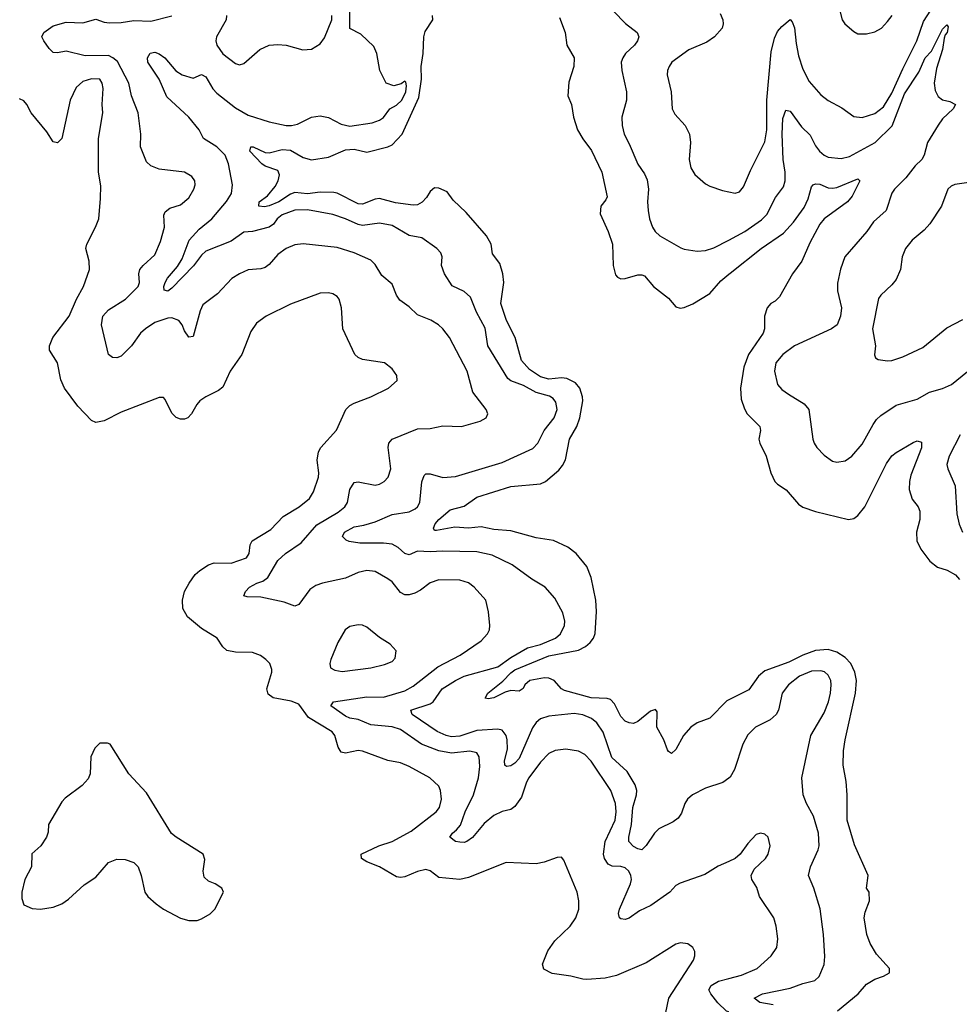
# Model space of a CAD drawing. Header units: inches. Extents: x 1245430 to 1420861, y 606325 to 671315.
# Tile 156 of 256: x 1346651 to 1351089, y 621141 to 625790. Entities that reach past the tile are written whole.
import ezdxf

# ---------------------------------------------------------------- set-up
doc = ezdxf.new("R2010")
doc.units = ezdxf.units.IN
doc.header["$MEASUREMENT"] = 0
doc.layers.add('B3642', color=7, linetype='Continuous')
doc.layers.add('B3652', color=7, linetype='Continuous')

msp = doc.modelspace()

# ---------------------------------------------------------------- linework, layer by layer
at = {"layer": 'B3642', "color": 5}
for points, elevation in [([(1350000, 622209.1), (1349972.2, 622187.8), (1349890, 622162), (1349828.5, 622130), (1349805.7, 622110), (1349791.7, 622090), (1349776, 622044), (1349760.2, 622019.8), (1349737.3, 622002.7), (1349669.6, 621970.4), (1349649.3, 621950), (1349610, 621891.6), (1349590, 621871.2), (1349570, 621875.3), (1349550, 621886.5), (1349527.9, 621910), (1349527.7, 621930), (1349541, 621990), (1349547.1, 622070), (1349564.4, 622130), (1349565.2, 622150), (1349557.7, 622177.7), (1349519.7, 622239.7), (1349447.1, 622307.1), (1349406.9, 622426.9), (1349376.5, 622470), (1349350.9, 622490), (1349310, 622508.6), (1349270, 622514.1), (1349150, 622502), (1349110, 622489.1), (1349090, 622472.5), (1349073.7, 622446.3), (1349010, 622301.8), (1348990, 622279.3), (1348970, 622266.6), (1348950, 622264.7), (1348942.9, 622270), (1348941.5, 622290), (1348954.6, 622345.4), (1348953.5, 622390), (1348948.9, 622410), (1348930, 622435.6), (1348910, 622439.8), (1348810, 622434.7), (1348730, 622407.5), (1348690, 622404.6), (1348665.4, 622410), (1348622.7, 622430), (1348504.4, 622510), (1348498.9, 622530), (1348590, 622559.8), (1348603.1, 622570), (1348646, 622630), (1348709.8, 622670), (1348750, 622690.1), (1348910, 622735), (1348970, 622779.4), (1349050, 622824.5), (1349110, 622840.7), (1349181.5, 622870), (1349204.5, 622890), (1349224.4, 622930), (1349226.3, 622950), (1349216.8, 622990), (1349178.2, 623058.1), (1349133.3, 623110), (1349070, 623148.7), (1348977, 623217), (1348882.3, 623262.3), (1348810, 623278.4), (1348650, 623281.5), (1348590, 623277.1), (1348530, 623280.5), (1348490, 623262.8), (1348470, 623269.8), (1348438.4, 623298.4), (1348410, 623313.5), (1348370, 623318.9), (1348258, 623318), (1348206.9, 623326.9), (1348193.3, 623333.3), (1348176, 623350), (1348184.5, 623370), (1348230, 623395.2), (1348276.6, 623403.4), (1348330, 623419.8), (1348410, 623454), (1348490, 623465.8), (1348519.3, 623480.6), (1348530.6, 623490), (1348541, 623510), (1348551.1, 623608.9), (1348562.1, 623637.9), (1348570, 623646), (1348590, 623646.2), (1348650, 623629.3), (1348710, 623634), (1348930, 623698.7), (1349073.8, 623766.2), (1349098.8, 623790), (1349127.3, 623850), (1349176, 623910), (1349189.9, 623950), (1349183.6, 623983.6), (1349170, 624002.4), (1349153, 624013), (1349090, 624030.5), (1349030, 624062.8), (1348970, 624084.3), (1348956, 624096), (1348862, 624250), (1348850, 624334), (1348809, 624410), (1348780.2, 624480.2), (1348750, 624506.4), (1348694, 624534), (1348656.8, 624590), (1348642.7, 624630), (1348646.6, 624670), (1348640.5, 624690), (1348620.7, 624710), (1348550, 624759.8), (1348490, 624770.8), (1348410, 624818.6), (1348350, 624829.9), (1348270, 624819.1), (1348250, 624823), (1348190, 624850.5), (1348130, 624871), (1348010, 624891.9), (1347950, 624890.9), (1347890, 624869.3), (1347867, 624850), (1347850, 624825), (1347830, 624810.5), (1347750, 624789.8), (1347710, 624787.2), (1347650, 624744.5), (1347530, 624697.3), (1347510, 624677.8), (1347472.7, 624627.3), (1347370, 624522.8), (1347350, 624507.7), (1347333.6, 624513.6), (1347332.2, 624530), (1347338.7, 624550), (1347349.7, 624570.3), (1347395.8, 624624.2), (1347418.6, 624661.4), (1347451.9, 624750), (1347499.3, 624800.7), (1347559, 624850), (1347628.4, 624931.6), (1347652.2, 624970), (1347655.8, 625010), (1347637.1, 625110), (1347621.6, 625150), (1347581.4, 625190), (1347519.1, 625230), (1347498.2, 625270), (1347450, 625330.5), (1347346, 625426), (1347309.2, 625510), (1347256.5, 625590), (1347255, 625610), (1347267.8, 625632.2), (1347290, 625636.6), (1347310, 625628.7), (1347336.5, 625610), (1347388.8, 625548.8), (1347418.7, 625530), (1347470, 625514), (1347510, 625532), (1347530, 625520.3), (1347563.8, 625463.8), (1347582.9, 625442.9), (1347670, 625374.6), (1347730, 625339), (1347830, 625308.4), (1347910, 625290.2), (1347935.3, 625290), (1347962.9, 625297.1), (1348030, 625330.4), (1348070, 625337.1), (1348110, 625328.8), (1348170, 625296.5), (1348210, 625287.4), (1348316.2, 625303.8), (1348350, 625315.2), (1348370, 625328.3), (1348399.4, 625370), (1348430, 625386.7), (1348456.3, 625410), (1348475.3, 625450), (1348478.1, 625478.1), (1348474.9, 625494.9), (1348470, 625499.6), (1348453.1, 625486.9), (1348418.3, 625478.3), (1348381.2, 625490), (1348351.8, 625550), (1348338.3, 625630), (1348323.8, 625663.8), (1348261.5, 625721.5), (1348210, 625748), (1348209.6, 625829.6)], 840), ([(1349455.6, 625830), (1349512.1, 625772.1), (1349566.7, 625730), (1349574.9, 625710), (1349568.9, 625690), (1349555.3, 625670), (1349512.8, 625630), (1349499.1, 625610), (1349492.4, 625590), (1349494.4, 625550), (1349517.6, 625450), (1349516.2, 625410), (1349494.7, 625330), (1349495.8, 625290), (1349505.8, 625250), (1349530, 625203.8), (1349570, 625108), (1349602.6, 625062.6), (1349614.8, 625034.8), (1349621.6, 624990), (1349616.5, 624930), (1349619.7, 624890), (1349625.5, 624850), (1349640.3, 624810), (1349652.4, 624790), (1349674.9, 624770), (1349773.1, 624713.1), (1349790, 624706.3), (1349850, 624696.9), (1349890, 624700.7), (1349930, 624712.8), (1350000, 624749.7)], 840), ([(1350000, 621815.8), (1349950, 621793.3), (1349886.1, 621753.9), (1349770, 621713.6), (1349750, 621701.6), (1349721.7, 621670), (1349632.6, 621607.4), (1349577.9, 621582.1), (1349530, 621548.5), (1349510, 621542), (1349490, 621545.1), (1349484.5, 621550), (1349479.1, 621570), (1349483.1, 621590), (1349536.1, 621710), (1349540.6, 621730), (1349538, 621750), (1349527.7, 621770), (1349510, 621785.3), (1349490, 621791.9), (1349450, 621794), (1349430, 621802.9), (1349412.7, 621830), (1349408.1, 621850), (1349416.7, 621910), (1349464, 622010), (1349468.5, 622050), (1349464.4, 622090), (1349442.5, 622150), (1349349.4, 622289.4), (1349320.7, 622320.7), (1349290, 622336.8), (1349230, 622345.5), (1349180.2, 622339.8), (1349150, 622326), (1349110, 622284.4), (1349056, 622210), (1349044.8, 622190), (1349021.3, 622118.7), (1348990, 622074.8), (1348970, 622060.9), (1348930, 622051.5), (1348890, 622032), (1348845.5, 621994.5), (1348790, 621928.3), (1348762.4, 621910), (1348750, 621905.4), (1348730, 621906), (1348709.6, 621910), (1348683, 621930), (1348695.1, 621950), (1348714.8, 621965.2), (1348732.4, 621987.6), (1348755.1, 622050), (1348793.7, 622130), (1348817.2, 622210), (1348824.5, 622264.5), (1348821.8, 622310), (1348810, 622328.5), (1348776.5, 622336.5), (1348690, 622327.2), (1348630, 622337.7), (1348549.3, 622369.3), (1348450, 622438.7), (1348410, 622451.8), (1348310, 622461.2), (1348250, 622485.6), (1348210, 622492.9), (1348190, 622501.2), (1348120.4, 622550), (1348132.7, 622570), (1348290, 622592.7), (1348370, 622591.9), (1348470, 622621.3), (1348510, 622644.1), (1348626, 622734), (1348731.1, 622790), (1348830, 622857.6), (1348860.7, 622890), (1348869.5, 622910), (1348871.8, 622930), (1348865.8, 622994.2), (1348852.8, 623050), (1348797.6, 623110), (1348770, 623130.9), (1348730, 623143.1), (1348630, 623145.6), (1348590, 623130.9), (1348543.9, 623096.1), (1348517.2, 623082.8), (1348490, 623074.8), (1348470, 623074.8), (1348450, 623085.3), (1348410, 623135.3), (1348390, 623150.8), (1348330, 623184.8), (1348290, 623189.8), (1348250, 623179.4), (1348190, 623153), (1348080.7, 623130), (1348050, 623119.4), (1348020.8, 623099.2), (1347970, 623029.5), (1347950, 623020.9), (1347900.1, 623040.1), (1347790, 623063.9), (1347724.9, 623064.9), (1347709.2, 623070), (1347716.9, 623090), (1347736.4, 623110), (1347771.8, 623130), (1347800.1, 623139.9), (1347823.2, 623156.8), (1347870, 623236.2), (1347906.8, 623270), (1347980.1, 623319.9), (1348054.8, 623405.2), (1348154.9, 623465.1), (1348186, 623490), (1348198.5, 623510), (1348210, 623572.4), (1348230, 623604.6), (1348250, 623608.3), (1348330, 623592.3), (1348350, 623596.5), (1348373, 623610), (1348391.1, 623630), (1348403.5, 623670), (1348390.6, 623770), (1348394.2, 623790), (1348410.5, 623809.5), (1348530, 623857.8), (1348590, 623860.2), (1348650, 623873.1), (1348738, 623870), (1348825.6, 623894.4), (1348854, 623910), (1348862.7, 623930), (1348854.5, 623950), (1348790.9, 624030.9), (1348763.8, 624130), (1348681.4, 624290), (1348650, 624331.1), (1348629.1, 624349.1), (1348592.1, 624372.1), (1348530, 624397.3), (1348490, 624434.3), (1348446.1, 624466.1), (1348431.1, 624490), (1348410, 624542), (1348361.8, 624581.8), (1348330, 624633.6), (1348310, 624655.1), (1348230, 624688.9), (1348150, 624714.4), (1347990, 624731.9), (1347950, 624727.1), (1347910, 624709.7), (1347870, 624681), (1347830, 624634.8), (1347810, 624619.8), (1347790, 624613.6), (1347730, 624608.7), (1347690, 624590.9), (1347652.5, 624567.5), (1347584.7, 624495.3), (1347516.4, 624443.6), (1347503.9, 624416.1), (1347470, 624294), (1347450, 624291.3), (1347430, 624321.6), (1347418.3, 624350), (1347402, 624370), (1347370, 624383), (1347350, 624381.7), (1347290, 624360.2), (1347245.8, 624330), (1347222.3, 624310), (1347178.6, 624250), (1347130, 624201.5), (1347110, 624193.3), (1347090, 624195.1), (1347069.8, 624210), (1347037.7, 624350), (1347043.1, 624390), (1347070, 624419.6), (1347151.3, 624470), (1347211.1, 624530), (1347216.3, 624550), (1347214, 624590), (1347218.4, 624610), (1347234, 624630), (1347290, 624680.3), (1347316.5, 624743.5), (1347335.4, 624810), (1347332.1, 624867.9), (1347337.4, 624882.6), (1347360.2, 624899.8), (1347410, 624916.5), (1347450, 624948.7), (1347474.3, 624990), (1347480.5, 625010), (1347478.7, 625030), (1347464.5, 625050), (1347430, 625071.1), (1347310, 625084.2), (1347270, 625099.5), (1347250, 625119.3), (1347222, 625190), (1347222.6, 625250), (1347210.7, 625350), (1347179.9, 625430), (1347167.1, 625490), (1347112.3, 625592.3), (1347090.9, 625610.9), (1347070, 625620.7), (1346960.2, 625620.2), (1346870, 625642.3), (1346830, 625634.3), (1346810, 625635.8), (1346790, 625654.8), (1346764.4, 625690), (1346756.3, 625710), (1346765.6, 625730), (1346810, 625761.3), (1346870, 625778), (1346950, 625775.1), (1347010, 625792.9), (1347050, 625778.2), (1347075, 625775.1), (1347130, 625776.8), (1347190, 625787.1), (1347270, 625784), (1347370, 625809.1)], 860), ([(1347628.4, 625810), (1347625.6, 625790), (1347581.2, 625710), (1347577.8, 625690), (1347582.6, 625670), (1347610, 625628.8), (1347670, 625583.1), (1347690, 625577.1), (1347710, 625583.8), (1347785.1, 625650), (1347830, 625670.3), (1347870, 625673.7), (1347910, 625670.4), (1347988.6, 625648.6), (1348030, 625650.8), (1348070, 625676), (1348090, 625704.9), (1348125.3, 625790), (1348125.6, 625810)], 860), ([(1350000, 622578.6), (1349990, 622573.6), (1349910, 622491.5), (1349850, 622469.9), (1349820.1, 622450), (1349785.9, 622410), (1349750, 622344.5), (1349730, 622326), (1349714.5, 622334.5), (1349710, 622342), (1349693.5, 622390), (1349659.4, 622450), (1349662, 622522), (1349653.2, 622533.2), (1349630, 622526), (1349570, 622476.2), (1349550, 622467.3), (1349530, 622469.5), (1349510, 622478.4), (1349490, 622499.6), (1349460.2, 622560.2), (1349440.6, 622580.6), (1349425.3, 622585.3), (1349350, 622588.4), (1349223.5, 622623.5), (1349209.6, 622630), (1349175.1, 622670), (1349150, 622681.2), (1349130, 622683.2), (1349060.2, 622670), (1349036.3, 622650), (1349028.4, 622631.6), (1349010, 622619.5), (1348970, 622622.5), (1348944.5, 622615.5), (1348890, 622588.4), (1348863.2, 622583.2), (1348850, 622586.6), (1348861.8, 622610), (1348933.3, 622666.7), (1348970, 622707), (1348990, 622719.9), (1349150, 622786.4), (1349290, 622812.9), (1349323.2, 622830), (1349346, 622850), (1349361, 622870), (1349368.3, 622891.7), (1349375.5, 622995.6), (1349372.5, 623050), (1349350, 623157.2), (1349328.9, 623208.9), (1349278.7, 623270), (1349240, 623300), (1349171.5, 623331.5), (1349090, 623343.7), (1348970, 623377.4), (1348890, 623383.6), (1348830, 623395.4), (1348770, 623389.5), (1348706.1, 623393.9), (1348619, 623379), (1348610, 623379), (1348605.1, 623390), (1348613.7, 623410), (1348631, 623430), (1348683.6, 623476.4), (1348750, 623492.6), (1348810, 623536), (1348970, 623586.8), (1349110, 623598.9), (1349135.1, 623610), (1349197.3, 623662.7), (1349215, 623685), (1349228.1, 623711.9), (1349248.2, 623810), (1349282.8, 623870), (1349296.1, 623910), (1349310.9, 623990), (1349309.9, 624010.1), (1349296.7, 624050), (1349275.6, 624075.6), (1349235.4, 624095.4), (1349210, 624099.8), (1349150, 624093.4), (1349110, 624103.5), (1349059.2, 624139.1), (1349020.3, 624180.3), (1348990.9, 624290), (1348950.4, 624370), (1348922.8, 624450), (1348937.1, 624550), (1348933.5, 624590), (1348919.2, 624639.2), (1348884.2, 624684.2), (1348878.2, 624730), (1348855.3, 624770), (1348760.2, 624880.2), (1348698.7, 624938.7), (1348670, 624978), (1348630, 624995.1), (1348610, 624995.8), (1348590, 624978.9), (1348572.9, 624950), (1348552, 624928), (1348530, 624916), (1348510, 624914.1), (1348425.7, 624925.7), (1348350, 624945.5), (1348330, 624942.8), (1348270, 624919.1), (1348250, 624920.1), (1348150.7, 624970.7), (1348134.3, 624974.3), (1348070, 624976.1), (1348010, 624968.8), (1347950, 624974.7), (1347930, 624966.7), (1347875.4, 624930), (1347830, 624912.1), (1347807, 624907), (1347780.9, 624910), (1347782.2, 624930), (1347820.8, 624959.2), (1347857.4, 625002.6), (1347872.3, 625030), (1347878.2, 625058.2), (1347870, 625078.8), (1347810, 625098.8), (1347794, 625110), (1347738.3, 625170), (1347742, 625190), (1347753.4, 625190), (1347810, 625162.4), (1347830, 625162), (1347890, 625176.8), (1347930, 625174), (1347990, 625139.8), (1348030, 625129), (1348110, 625140.9), (1348190, 625176.2), (1348230, 625178.2), (1348290, 625165.2), (1348390, 625190.1), (1348410, 625199.4), (1348457.3, 625250), (1348536.5, 625423.5), (1348548, 625510), (1348547, 625570), (1348556.3, 625630), (1348559.5, 625710), (1348565.4, 625734.6), (1348601.5, 625790), (1348600.9, 625810)], 820), ([(1349201, 625801), (1349227.6, 625730), (1349235.8, 625670), (1349270.4, 625610), (1349268.5, 625570), (1349244.9, 625495.1), (1349240.3, 625430), (1349257.4, 625390), (1349266, 625330), (1349285.6, 625270), (1349310, 625227.4), (1349352.2, 625172.2), (1349399.8, 625070), (1349425.4, 624954.6), (1349419.7, 624940.3), (1349395.4, 624910), (1349393, 624873), (1349431.1, 624790), (1349451.2, 624730), (1349454.4, 624630), (1349465.4, 624585.4), (1349474.1, 624574.1), (1349490, 624567.4), (1349510, 624567.5), (1349570, 624584.8), (1349590, 624586), (1349601.2, 624581.2), (1349643.7, 624530), (1349715.6, 624475.6), (1349750, 624434), (1349770, 624428), (1349790, 624431.4), (1349830, 624449.1), (1349910, 624496.9), (1349963, 624557), (1350000, 624589.2)], 820), ([(1349958.8, 625818.8), (1349972.6, 625790), (1349974, 625770), (1349968, 625750), (1349933.1, 625710), (1349895.6, 625684.4), (1349811.8, 625648.2), (1349730.4, 625590), (1349718, 625570), (1349710.3, 625550), (1349709, 625530), (1349727.9, 625450), (1349732.2, 625370), (1349744.7, 625344.7), (1349793.4, 625290), (1349814.9, 625250), (1349819.2, 625210), (1349812.4, 625130), (1349821.1, 625090), (1349839, 625059), (1349890, 625014.9), (1349910, 625004.4), (1349970, 624983.8), (1350000, 624977.1)], 860), ([(1349694.8, 621065.2), (1349717.4, 621170), (1349833, 621350), (1349839.6, 621370), (1349839.5, 621390), (1349830, 621409), (1349806.2, 621426.2), (1349771.4, 621431.4), (1349750, 621425.6), (1349610, 621336.9), (1349470, 621276.8), (1349415.8, 621264.2), (1349330, 621257.6), (1349310, 621259.7), (1349254.3, 621274.3), (1349166.5, 621286.5), (1349126.3, 621306.3), (1349119.7, 621330), (1349145.8, 621394.2), (1349178.6, 621441.4), (1349251.3, 621510), (1349276.9, 621550), (1349291.1, 621590), (1349292.4, 621630), (1349283.5, 621670), (1349221.2, 621821.2), (1349210, 621835.3), (1349190, 621834), (1349127.3, 621812.7), (1349090, 621805.1), (1348949.2, 621810.8), (1348770, 621740.4), (1348730, 621729.7), (1348630, 621739.8), (1348590, 621771.2), (1348570, 621777.3), (1348530, 621767.6), (1348470, 621743.5), (1348450, 621739.8), (1348430, 621743.5), (1348349.9, 621789.9), (1348290, 621814.3), (1348265.1, 621830), (1348264.5, 621850), (1348347.6, 621890), (1348410, 621910.1), (1348500.7, 621959.3), (1348618.5, 622050), (1348633.3, 622070), (1348642.7, 622110), (1348638.9, 622150), (1348630.8, 622170.8), (1348587.6, 622210), (1348490, 622264.5), (1348450, 622281.8), (1348390, 622291.9), (1348270, 622336.5), (1348250, 622339), (1348190, 622326.3), (1348170, 622332.3), (1348154.8, 622354.8), (1348139.1, 622410), (1348127.3, 622427.3), (1348015.5, 622495.5), (1347970, 622558.9), (1347932.8, 622572.8), (1347848.2, 622588.2), (1347825.1, 622605.1), (1347818, 622630), (1347842.6, 622710), (1347842, 622722), (1347833, 622750), (1347814, 622770), (1347788.4, 622788.5), (1347750, 622802), (1347670, 622803.5), (1347630, 622811.5), (1347610, 622829.5), (1347583.5, 622870), (1347510, 622915), (1347443.9, 622970), (1347421.8, 623010), (1347419.8, 623050), (1347429.8, 623090), (1347452.1, 623130), (1347480.3, 623170), (1347502.4, 623190), (1347543.3, 623216.7), (1347570, 623225.4), (1347650, 623223.9), (1347721.6, 623250), (1347735, 623270), (1347739.8, 623310), (1347749.8, 623330), (1347837.5, 623382.5), (1347894.8, 623445.2), (1347971.2, 623490), (1348020.4, 623530), (1348038.7, 623561.3), (1348062.2, 623630), (1348063.9, 623650), (1348056.4, 623710), (1348062, 623750), (1348072.6, 623770), (1348148, 623852), (1348190.7, 623949.3), (1348210.7, 623969.3), (1348230, 623980.2), (1348309.2, 624010), (1348393.2, 624050), (1348433.3, 624086.7), (1348432.3, 624110), (1348410, 624141.2), (1348374, 624170), (1348270, 624186.3), (1348250, 624195.1), (1348233.6, 624210), (1348176.8, 624330), (1348171.7, 624430), (1348159.7, 624470), (1348150, 624483.6), (1348130, 624496.3), (1348110, 624501.1), (1348070, 624499.1), (1347930, 624447.4), (1347815.5, 624390), (1347770, 624356.9), (1347742.6, 624317.3), (1347700.3, 624210), (1347645.7, 624130), (1347610, 624055.6), (1347590, 624039.8), (1347530.2, 624009.8), (1347502.6, 623990), (1347487.3, 623972.7), (1347463.1, 623930), (1347444.9, 623910), (1347430, 623903.5), (1347410, 623903.5), (1347390, 623911.5), (1347370, 623932.3), (1347337.4, 623997.4), (1347330, 624006), (1347310, 624007), (1347130, 623937.4), (1347050, 623895.4), (1347010, 623888), (1346990, 623897), (1346926, 623966), (1346862, 624050), (1346845.6, 624090), (1346829.7, 624170), (1346791.8, 624230), (1346791.5, 624250), (1346807.4, 624290), (1346884.1, 624390), (1346919.4, 624470), (1346952.4, 624530), (1346980.9, 624610), (1346979.3, 624650), (1346963.1, 624710), (1346968.4, 624730), (1347009.6, 624810), (1347024.2, 624850), (1347033.5, 624946.5), (1347033.6, 625006.4), (1347023.5, 625070), (1347023.7, 625230), (1347043.1, 625350), (1347040.7, 625390), (1347045.5, 625465.5), (1347041, 625490), (1347030, 625509.6), (1346990, 625511.7), (1346950, 625498.8), (1346917.8, 625470), (1346888.9, 625410), (1346850.3, 625230), (1346830, 625209.6), (1346810, 625214), (1346780, 625260), (1346706, 625350), (1346685.1, 625390), (1346670, 625407.8), (1346650, 625417.2)], 880), ([(1350000, 621105), (1349989.1, 621109.1), (1349948.8, 621148.8), (1349915.2, 621190), (1349905.8, 621210), (1349916.8, 621230), (1349951, 621250), (1350000, 621263.1)], 860)]:
    msp.add_lwpolyline(points, dxfattribs=dict(at, elevation=elevation))
for points, elevation in [([(1348250, 622933), (1348210, 622925.6), (1348188.4, 622910), (1348153.7, 622850), (1348120.3, 622770), (1348116.4, 622750), (1348119.1, 622730), (1348138.7, 622718.7), (1348173.3, 622713.3), (1348310, 622729.2), (1348374.8, 622745.2), (1348410, 622760.4), (1348424.4, 622775.6), (1348429.5, 622810), (1348401.3, 622841.3), (1348350, 622873), (1348290, 622921.6), (1348270, 622931.3)], 880), ([(1347065.4, 622374.6), (1347030, 622374), (1347006, 622350), (1346986.8, 622310), (1346983.8, 622230), (1346974.4, 622205.6), (1346945.8, 622174.1), (1346865.5, 622114.5), (1346850, 622097.2), (1346786.8, 621990), (1346785.4, 621954.6), (1346778, 621930), (1346751.3, 621890), (1346708.5, 621851.5), (1346706.4, 621790), (1346674.9, 621730), (1346662, 621670), (1346660.5, 621640.5), (1346670.7, 621610.7), (1346710, 621594), (1346750, 621590.5), (1346810, 621600.4), (1346850, 621614.9), (1346882.3, 621637.7), (1346955.2, 621704.8), (1347010, 621742), (1347070, 621810.6), (1347110, 621826), (1347150, 621825.5), (1347190, 621810.5), (1347210.5, 621790), (1347225.5, 621750), (1347242, 621670), (1347256.3, 621650), (1347294.9, 621614.9), (1347330, 621590.6), (1347410, 621547.3), (1347450, 621537.3), (1347490, 621537.3), (1347510, 621544), (1347550, 621568), (1347572, 621590), (1347614, 621670), (1347605.1, 621690), (1347574.7, 621710), (1347542.2, 621722.2), (1347521.9, 621741.9), (1347517.4, 621770), (1347525.4, 621825.4), (1347518, 621850), (1347389.7, 621929.7), (1347368.2, 621948.2), (1347250, 622139.3), (1347166.6, 622230), (1347078, 622370)], 920)]:
    msp.add_lwpolyline(points, close=True, dxfattribs=dict(at, elevation=elevation))
at = {"layer": 'B3652', "color": 5}
for points, elevation in [([(1350000, 624977.1), (1350030, 624970.5), (1350050, 624977.1), (1350070, 625000.5), (1350102.2, 625077.8), (1350170, 625213), (1350179.4, 625270), (1350179.1, 625410), (1350200.9, 625639.1), (1350216.2, 625703.8), (1350230, 625734.4), (1350250, 625757.6), (1350290, 625790.6), (1350299.5, 625779.5), (1350310, 625752), (1350317.9, 625677.9), (1350330, 625619.1), (1350350, 625556.4), (1350378.9, 625498.9), (1350434.8, 625434.8), (1350470, 625408.7), (1350534.2, 625374.2), (1350590, 625333.1), (1350630, 625329.2), (1350690, 625347.5), (1350730, 625379.1), (1350770, 625442.8), (1350821.4, 625558.6), (1350887.9, 625690), (1350918.9, 625781.1), (1350988.5, 625890)], 860), ([(1350505.7, 625910), (1350535.5, 625790), (1350547.7, 625770), (1350590, 625734), (1350610, 625723), (1350650, 625723), (1350690, 625733), (1350720.9, 625750), (1350750, 625781.6), (1350771.1, 625810)], 880), ([(1350000, 624749.7), (1350076.4, 624790), (1350154.6, 624845.4), (1350178.9, 624870), (1350220.8, 624950), (1350258.4, 625001.6), (1350266.8, 625030), (1350265.9, 625070), (1350256.7, 625130), (1350252, 625250), (1350255.5, 625324.5), (1350270, 625362.6), (1350290, 625358.2), (1350343.8, 625283.8), (1350384.4, 625244.4), (1350410, 625194.9), (1350428.7, 625170), (1350450, 625150.9), (1350470, 625141.5), (1350530, 625135.5), (1350570, 625143.7), (1350691.9, 625210), (1350771.3, 625288.7), (1350830, 625439.9), (1350898.1, 625541.9), (1350926.8, 625610), (1350958, 625642), (1351010, 625745.5), (1351030, 625765.5), (1351036.4, 625756.4), (1351031.1, 625730), (1351021.6, 625718.4), (1351016.9, 625703.1), (1351010, 625649.3), (1350980.9, 625559.1), (1350969.6, 625490), (1350975.2, 625455.2), (1350988.3, 625428.3), (1351010, 625411.6), (1351043.5, 625403.5), (1351070.3, 625390.3), (1351060.3, 625370), (1351010, 625321.4), (1350988.4, 625291.6), (1350938.8, 625210), (1350923.2, 625150), (1350912.3, 625130), (1350879.7, 625100.3), (1350836.8, 625043.2), (1350782.8, 624990), (1350770, 624971.2), (1350743.1, 624890), (1350684.1, 624835.9), (1350651.5, 624790), (1350548.4, 624670), (1350527.3, 624612.7), (1350513.4, 624546.6), (1350512.9, 624510), (1350532, 624430), (1350528.1, 624390), (1350511.3, 624350), (1350484.9, 624330), (1350310, 624249.8), (1350256, 624210), (1350222.8, 624170), (1350216, 624130), (1350230, 624067.7), (1350250, 624044.4), (1350281.6, 624021.6), (1350356.5, 623976.5), (1350377.4, 623950), (1350397.1, 623810), (1350403, 623790), (1350416.3, 623770), (1350450, 623734), (1350490, 623705.5), (1350510, 623700.4), (1350550, 623707), (1350580.7, 623730), (1350630, 623786.4), (1350681.3, 623878.7), (1350697.7, 623902.3), (1350718.5, 623921.5), (1350790, 623970.2), (1350890, 623999.1), (1350948.1, 624031.9), (1351010, 624049.4), (1351051.5, 624068.5), (1351152.9, 624150)], 840), ([(1350000, 624589.2), (1350005.8, 624594.2), (1350153.6, 624710), (1350258.1, 624781.9), (1350305.4, 624834.6), (1350356, 624904), (1350375, 624945), (1350390, 625001.3), (1350398.7, 625010), (1350410, 625015.9), (1350430, 625013.5), (1350470, 624996.9), (1350490, 624994.4), (1350510, 624998.2), (1350610, 625038.4), (1350618.4, 625030), (1350582.3, 624957.7), (1350560.7, 624930), (1350450, 624850.7), (1350430, 624824.5), (1350382.8, 624737.2), (1350345.5, 624650), (1350301, 624590), (1350238.8, 624481.2), (1350218.5, 624461.5), (1350198.3, 624450), (1350182, 624430), (1350169.1, 624390), (1350168.9, 624330), (1350163.1, 624310), (1350093.6, 624210), (1350070.7, 624150), (1350055, 624050), (1350058.1, 623998.1), (1350073.5, 623953.5), (1350086.9, 623930), (1350146.3, 623870), (1350149.2, 623850), (1350142.5, 623810), (1350147.2, 623790), (1350176.1, 623730), (1350198.9, 623650), (1350217.5, 623610), (1350230, 623596.9), (1350271.3, 623570), (1350330, 623502.3), (1350350, 623489.2), (1350410, 623468.2), (1350566, 623430), (1350590, 623434.4), (1350610, 623448.4), (1350642.7, 623490), (1350744.9, 623695.1), (1350769.4, 623730.6), (1350790, 623747.2), (1350870, 623794), (1350890, 623802.4), (1350910, 623796), (1350910, 623769.3), (1350859.8, 623640.2), (1350853.3, 623610), (1350852.6, 623572.6), (1350866.4, 623526.4), (1350893.8, 623490), (1350901.8, 623470), (1350901.5, 623430), (1350887, 623370), (1350888.6, 623330), (1350906.7, 623290), (1350950, 623232.9), (1350985.2, 623205.2), (1351031.3, 623191.3), (1351070, 623169.1), (1351090, 623147.4)], 820), ([(1351155, 625025), (1351067.4, 625012.6), (1351050, 625004.7), (1351034, 624990), (1351004.7, 624910), (1350950, 624826.3), (1350922.9, 624797.2), (1350865.3, 624750), (1350834.2, 624710), (1350818.2, 624670), (1350810.2, 624610), (1350790, 624563.5), (1350770, 624537.7), (1350718, 624490), (1350706.9, 624473.1), (1350678.6, 624330), (1350692.6, 624250), (1350688.5, 624208.5), (1350693, 624193), (1350705.3, 624185.3), (1350750, 624178.7), (1350770, 624181.1), (1350821.8, 624198.2), (1350917, 624243), (1351030, 624335.3), (1351106, 624374)], 860), ([(1351093.4, 623830), (1351040.9, 623730), (1351030.4, 623690), (1351034, 623670), (1351068.9, 623590), (1351077.5, 623457.5), (1351087.7, 623407.7), (1351104, 623370)], 840), ([(1350513.5, 621110), (1350610.9, 621190), (1350650, 621236.4), (1350690, 621260.4), (1350730, 621273.4), (1350759, 621290), (1350759, 621310), (1350697.4, 621377.4), (1350667.9, 621427.9), (1350652.4, 621470), (1350639.2, 621550), (1350644.1, 621575.9), (1350664.7, 621630), (1350662.6, 621670), (1350649.7, 621690), (1350658.3, 621750), (1350594.1, 621894.1), (1350559.3, 622010), (1350558.9, 622130), (1350553.7, 622193.7), (1350540.2, 622270), (1350542.2, 622337.8), (1350548.9, 622390), (1350599, 622610), (1350603.1, 622670), (1350595.8, 622710), (1350576.9, 622750), (1350550, 622778.4), (1350510, 622804.5), (1350470, 622817.2), (1350410, 622812.5), (1350350, 622789.9), (1350283.6, 622756.4), (1350170, 622715.2), (1350140.9, 622690), (1350094, 622626), (1350000, 622578.6)], 820), ([(1350210, 621138.9), (1350146, 621150), (1350120.3, 621170), (1350159.5, 621190), (1350290, 621217.6), (1350350, 621239.3), (1350406.7, 621253.3), (1350426.8, 621273.2), (1350450.9, 621329.1), (1350453.1, 621366.9), (1350446.8, 621470), (1350431.4, 621591.4), (1350401.6, 621690), (1350376.8, 621750), (1350385.3, 621790), (1350422.5, 621870), (1350426.3, 621890), (1350424.4, 621950), (1350400.7, 622030), (1350366.5, 622090), (1350350.7, 622130), (1350345.3, 622210), (1350387.2, 622410), (1350450, 622517), (1350471.2, 622570), (1350480.6, 622610), (1350483.4, 622650), (1350481.4, 622670), (1350470, 622695.6), (1350451.4, 622711.4), (1350435.4, 622715.4), (1350390, 622713.7), (1350334.4, 622690), (1350281.6, 622650), (1350252.2, 622610), (1350234.7, 622530), (1350223.1, 622510), (1350195, 622485), (1350126.4, 622450), (1350090, 622413.6), (1350067.1, 622370), (1350026.5, 622250), (1350006.2, 622213.8), (1350000, 622209.1)], 840), ([(1350000, 621263.1), (1350060.6, 621279.4), (1350134, 621310), (1350199.7, 621370), (1350226.6, 621410), (1350231.2, 621450), (1350224.2, 621510), (1350212.8, 621550), (1350145.1, 621650), (1350132.9, 621692.9), (1350109.6, 621730), (1350105.1, 621750), (1350120.2, 621779.8), (1350173, 621830), (1350185.6, 621850), (1350195.1, 621890), (1350185.2, 621930), (1350170, 621945.2), (1350150, 621949.2), (1350130, 621942.7), (1350090, 621901.2), (1350054, 621850), (1350030, 621829.3), (1350000, 621815.8)], 860)]:
    msp.add_lwpolyline(points, dxfattribs=dict(at, elevation=elevation))

doc.saveas('drawing.dxf')
